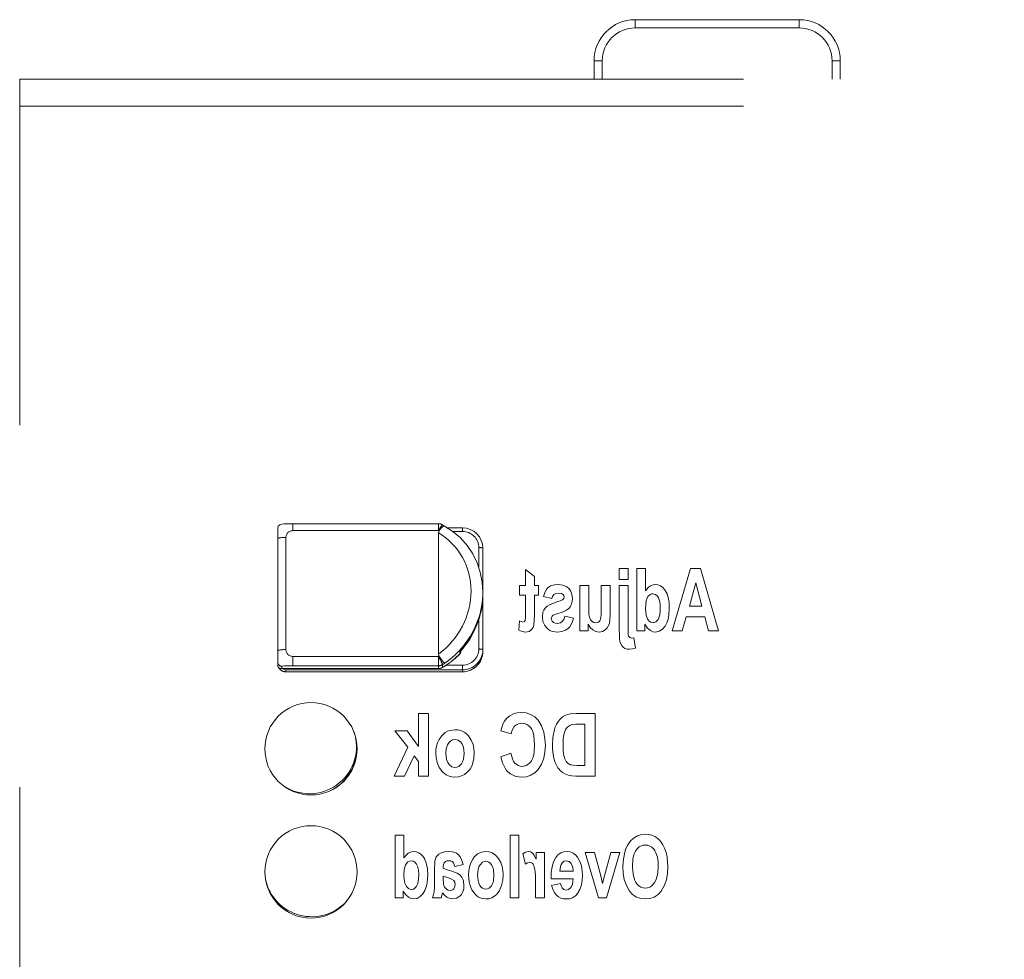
# Model space of a CAD drawing. Extents: x 0 to 4084, y 0 to 2754.
# Tile 28 of 34: x 2048 to 2091, y 2297 to 2338. Entities that reach past the tile are written whole.
import ezdxf

# ---------------------------------------------------------------- set-up
doc = ezdxf.new("R2010")
doc.units = 0
doc.header["$LTSCALE"] = 5
doc.header["$MEASUREMENT"] = 0
doc.linetypes.add('DASHED2', pattern=[9.525, 6.35, -3.175])
doc.layers.add('Sichtbar (ISO)', color=7, linetype='CONTINUOUS', lineweight=50)
doc.layers.add('Sichtbar schmal (ISO)', color=7, linetype='CONTINUOUS', lineweight=35)

msp = doc.modelspace()

# ---------------------------------------------------------------- linework, layer by layer
at = {"layer": 'Sichtbar (ISO)', "linetype": 'DASHED2', "lineweight": 18}
for p, q in [((2081.767, 2338.067), (2074.567, 2338.067)), ((2072.767, 2336.267), (2072.767, 2335.457)), ((2083.567, 2335.457), (2083.567, 2336.267)), ((2047.567, 2335.457), (2160.067, 2335.457)), ((2047.567, 2334.279), (2047.567, 2335.457)), ((2047.567, 2225.035), (2047.567, 2334.279)), ((2059.548, 2315.961), (2065.935, 2315.961)), ((2066.116, 2315.912), (2066.204, 2315.859)), ((2066.988, 2315.777), (2066.343, 2315.777)), ((2058.888, 2315.304), (2058.888, 2315.757)), ((2065.962, 2315.64), (2065.939, 2315.556)), ((2065.939, 2310.242), (2065.939, 2315.556)), ((2058.888, 2310.384), (2058.888, 2315.304)), ((2067.888, 2314.885), (2067.888, 2312.955)), ((2069.757, 2313.245), (2069.757, 2313.947)), ((2069.757, 2313.947), (2070.146, 2313.641)), ((2070.146, 2313.641), (2070.146, 2313.245)), ((2074.261, 2314.002), (2073.871, 2314.002)), ((2073.871, 2313.515), (2073.871, 2314.002)), ((2074.261, 2314.002), (2074.261, 2313.515)), ((2075.026, 2314.002), (2074.637, 2314.002)), ((2074.637, 2311.257), (2074.637, 2314.002)), ((2075.026, 2314.002), (2075.026, 2313.016)), ((2076.195, 2311.257), (2077.003, 2314.002)), ((2077.438, 2314.002), (2077.003, 2314.002)), ((2077.438, 2314.002), (2078.225, 2311.257)), ((2069.492, 2312.826), (2069.492, 2313.245)), ((2069.757, 2313.245), (2069.492, 2313.245)), ((2070.324, 2313.245), (2070.146, 2313.245)), ((2070.324, 2313.245), (2070.324, 2312.826)), ((2072.14, 2311.257), (2072.14, 2313.245)), ((2072.53, 2313.245), (2072.14, 2313.245)), ((2072.53, 2313.245), (2072.53, 2312.406)), ((2073.473, 2313.245), (2073.084, 2313.245)), ((2073.084, 2312.331), (2073.084, 2313.245)), ((2073.473, 2313.245), (2073.473, 2311.987)), ((2073.871, 2313.515), (2074.261, 2313.515)), ((2073.871, 2311.322), (2073.871, 2313.245)), ((2074.261, 2313.245), (2073.871, 2313.245)), ((2074.261, 2313.245), (2074.261, 2311.349)), ((2077.224, 2313.363), (2076.946, 2312.344)), ((2077.498, 2312.344), (2077.224, 2313.363)), ((2067.888, 2312.879), (2067.888, 2312.955)), ((2067.888, 2312.879), (2067.888, 2310.439)), ((2069.492, 2312.826), (2069.757, 2312.826)), ((2069.757, 2312.023), (2069.757, 2312.826)), ((2070.146, 2312.826), (2070.324, 2312.826)), ((2070.146, 2312.826), (2070.146, 2311.957)), ((2070.914, 2312.674), (2070.548, 2312.766)), ((2077.498, 2312.344), (2076.946, 2312.344)), ((2070.891, 2311.807), (2070.921, 2311.91)), ((2071.481, 2311.903), (2071.871, 2311.822)), ((2069.459, 2311.289), (2069.494, 2311.698)), ((2069.648, 2311.647), (2069.494, 2311.698)), ((2072.502, 2311.555), (2072.502, 2311.257)), ((2074.997, 2311.55), (2074.997, 2311.257)), ((2076.813, 2311.88), (2076.638, 2311.257)), ((2076.813, 2311.88), (2077.624, 2311.88)), ((2077.791, 2311.257), (2077.624, 2311.88)), ((2072.14, 2311.257), (2072.502, 2311.257)), ((2074.637, 2311.257), (2074.997, 2311.257)), ((2076.195, 2311.257), (2076.638, 2311.257)), ((2077.791, 2311.257), (2078.225, 2311.257)), ((2074.517, 2310.958), (2074.421, 2310.941)), ((2074.517, 2310.958), (2074.584, 2310.509)), ((2058.888, 2309.887), (2058.888, 2310.384)), ((2065.939, 2310.242), (2065.962, 2310.159)), ((2066.87, 2310.329), (2066.883, 2310.342)), ((2066.921, 2310.384), (2066.921, 2310.365)), ((2067.888, 2310.439), (2067.888, 2310.356)), ((2058.888, 2309.757), (2058.888, 2309.887)), ((2059.04, 2309.605), (2065.935, 2309.605)), ((2059.248, 2309.465), (2066.988, 2309.465)), ((2065.5, 2307.637), (2065.068, 2307.637)), ((2065.068, 2306.185), (2065.068, 2307.637)), ((2065.5, 2307.637), (2065.5, 2304.892)), ((2072.821, 2307.637), (2071.993, 2307.637)), ((2072.821, 2307.637), (2072.821, 2304.892)), ((2072.162, 2307.173), (2072.368, 2307.173)), ((2072.368, 2305.357), (2072.368, 2307.173)), ((2064.563, 2306.88), (2064.03, 2306.88)), ((2064.591, 2306.153), (2064.03, 2306.88)), ((2064.563, 2306.88), (2065.068, 2306.185)), ((2069.122, 2306.752), (2068.673, 2306.882)), ((2062.342, 2306.085), (2062.342, 2306.173)), ((2063.992, 2304.892), (2064.591, 2306.153)), ((2068.669, 2305.729), (2069.109, 2305.9)), ((2064.871, 2305.787), (2064.456, 2304.892)), ((2065.068, 2305.53), (2064.871, 2305.787)), ((2065.068, 2304.892), (2065.068, 2305.53)), ((2072.368, 2305.357), (2072.028, 2305.357)), ((2063.992, 2304.892), (2064.456, 2304.892)), ((2065.068, 2304.892), (2065.5, 2304.892)), ((2071.968, 2304.892), (2072.821, 2304.892)), ((2064.038, 2299.549), (2064.038, 2302.294)), ((2064.427, 2302.294), (2064.038, 2302.294)), ((2064.427, 2302.294), (2064.427, 2301.308)), ((2069.47, 2302.294), (2069.081, 2302.294)), ((2069.081, 2299.549), (2069.081, 2302.294)), ((2069.47, 2302.294), (2069.47, 2299.549)), ((2070.587, 2301.536), (2070.228, 2301.536)), ((2070.228, 2301.254), (2070.228, 2301.536)), ((2070.587, 2301.536), (2070.587, 2299.549)), ((2072.778, 2301.536), (2072.38, 2301.536)), ((2072.962, 2299.549), (2072.38, 2301.536)), ((2072.778, 2301.536), (2073.056, 2300.522)), ((2073.221, 2300.522), (2073.497, 2301.536)), ((2073.903, 2301.536), (2073.309, 2299.549)), ((2073.903, 2301.536), (2073.497, 2301.536)), ((2069.759, 2301.025), (2069.637, 2301.485)), ((2065.769, 2300.204), (2065.765, 2300.818)), ((2067.016, 2301.019), (2066.663, 2300.933)), ((2071.849, 2300.715), (2071.267, 2300.715)), ((2066.145, 2300.505), (2066.145, 2300.4)), ((2066.145, 2300.505), (2066.377, 2300.426)), ((2070.885, 2300.392), (2070.882, 2300.452)), ((2070.885, 2300.392), (2071.856, 2300.392)), ((2073.056, 2300.522), (2073.14, 2300.184)), ((2073.14, 2300.184), (2073.221, 2300.522)), ((2064.398, 2299.842), (2064.398, 2299.549)), ((2070.198, 2299.549), (2070.198, 2300.163)), ((2070.904, 2300.092), (2071.289, 2300.18)), ((2064.038, 2299.549), (2064.398, 2299.549)), ((2065.681, 2299.549), (2066.064, 2299.549)), ((2066.116, 2299.767), (2066.064, 2299.549)), ((2069.081, 2299.549), (2069.47, 2299.549)), ((2070.198, 2299.549), (2070.587, 2299.549)), ((2072.962, 2299.549), (2073.309, 2299.549))]:
    msp.add_line(p, q, dxfattribs=at)
at = {"layer": 'Sichtbar (ISO)', "linetype": 'DASHED2', "lineweight": 18, "flags": 128}
for points in [[(2059.548, 2315.961), (2059.348, 2315.96), (2059.155, 2315.953), (2059.067, 2315.945), (2058.979, 2315.917), (2058.911, 2315.848), (2058.888, 2315.757)], [(2065.962, 2315.64), (2066.033, 2315.74), (2066.103, 2315.815), (2066.162, 2315.856), (2066.203, 2315.859)], [(2066.203, 2315.859), (2066.572, 2315.621), (2066.904, 2315.336), (2067.195, 2315.009), (2067.44, 2314.646), (2067.634, 2314.252), (2067.774, 2313.834), (2067.859, 2313.4), (2067.888, 2312.955)], [(2067.888, 2314.885), (2067.87, 2315.06), (2067.819, 2315.227), (2067.735, 2315.382), (2067.623, 2315.517), (2067.487, 2315.627), (2067.331, 2315.709), (2067.163, 2315.76), (2066.988, 2315.777)], [(2071.199, 2313.292), (2071.023, 2313.279), (2070.859, 2313.23), (2070.754, 2313.163), (2070.691, 2313.098), (2070.601, 2312.941), (2070.548, 2312.766)], [(2071.817, 2312.68), (2071.797, 2312.866), (2071.73, 2313.033), (2071.65, 2313.135), (2071.575, 2313.196), (2071.395, 2313.271), (2071.199, 2313.292)], [(2075.452, 2313.292), (2075.36, 2313.282), (2075.269, 2313.25), (2075.212, 2313.216), (2075.145, 2313.161), (2075.026, 2313.016)], [(2076.068, 2312.263), (2076.055, 2312.524), (2076.006, 2312.777), (2075.97, 2312.88), (2075.932, 2312.963), (2075.857, 2313.077), (2075.776, 2313.164), (2075.68, 2313.234), (2075.57, 2313.278), (2075.452, 2313.292)], [(2066.883, 2310.342), (2067.109, 2310.614), (2067.31, 2310.904), (2067.483, 2311.21), (2067.626, 2311.53), (2067.74, 2311.859), (2067.822, 2312.196), (2067.871, 2312.537), (2067.888, 2312.879)], [(2070.914, 2312.674), (2070.946, 2312.77), (2071.005, 2312.85), (2071.092, 2312.899), (2071.192, 2312.913)], [(2071.192, 2312.913), (2071.335, 2312.897), (2071.384, 2312.876), (2071.411, 2312.856), (2071.446, 2312.807), (2071.458, 2312.749)], [(2071.458, 2312.749), (2071.444, 2312.688), (2071.402, 2312.639)], [(2075.024, 2312.244), (2075.055, 2312.575), (2075.093, 2312.694), (2075.132, 2312.763), (2075.224, 2312.855), (2075.283, 2312.881), (2075.347, 2312.89)], [(2075.347, 2312.89), (2075.457, 2312.861), (2075.544, 2312.787), (2075.596, 2312.707), (2075.628, 2312.629), (2075.662, 2312.464), (2075.67, 2312.295)], [(2071.056, 2312.505), (2070.816, 2312.41), (2070.707, 2312.344), (2070.615, 2312.259)], [(2071.402, 2312.639), (2071.348, 2312.608), (2071.272, 2312.576), (2071.173, 2312.542), (2071.056, 2312.505)], [(2071.655, 2312.244), (2071.729, 2312.336), (2071.781, 2312.444), (2071.809, 2312.56), (2071.817, 2312.68)], [(2072.842, 2311.613), (2072.756, 2311.629), (2072.681, 2311.674), (2072.612, 2311.749), (2072.559, 2311.869), (2072.542, 2311.983), (2072.534, 2312.116), (2072.53, 2312.406)], [(2073.084, 2312.331), (2073.081, 2312.073), (2073.077, 2311.954), (2073.07, 2311.858), (2073.053, 2311.777), (2073.019, 2311.706), (2072.958, 2311.646), (2072.904, 2311.621), (2072.842, 2311.613)], [(2069.757, 2312.023), (2069.754, 2311.834), (2069.75, 2311.762), (2069.744, 2311.722)], [(2070.123, 2311.516), (2070.143, 2311.729), (2070.146, 2311.957)], [(2070.615, 2312.259), (2070.561, 2312.173), (2070.525, 2312.077), (2070.499, 2311.874)], [(2070.921, 2311.91), (2070.977, 2311.948), (2071.049, 2311.974)], [(2071.049, 2311.974), (2071.406, 2312.098), (2071.553, 2312.17), (2071.655, 2312.244)], [(2071.481, 2311.903), (2071.45, 2311.784), (2071.388, 2311.68), (2071.289, 2311.612), (2071.169, 2311.591)], [(2072.988, 2311.21), (2073.131, 2311.234), (2073.254, 2311.301), (2073.339, 2311.388), (2073.399, 2311.492), (2073.437, 2311.605), (2073.459, 2311.727), (2073.473, 2311.987)], [(2075.341, 2311.625), (2075.26, 2311.642), (2075.19, 2311.689), (2075.139, 2311.748), (2075.111, 2311.792), (2075.056, 2311.935), (2075.031, 2312.088), (2075.024, 2312.244)], [(2075.67, 2312.295), (2075.665, 2312.12), (2075.646, 2311.958), (2075.611, 2311.836), (2075.571, 2311.759), (2075.471, 2311.662), (2075.409, 2311.635), (2075.341, 2311.625)], [(2075.457, 2311.21), (2075.623, 2311.245), (2075.766, 2311.34), (2075.879, 2311.474), (2075.959, 2311.619), (2076.012, 2311.774), (2076.046, 2311.934), (2076.068, 2312.263)], [(2069.744, 2311.722), (2069.71, 2311.667), (2069.648, 2311.647)], [(2069.765, 2311.21), (2069.922, 2311.239), (2069.984, 2311.274), (2070.028, 2311.314), (2070.089, 2311.408), (2070.123, 2311.516)], [(2070.499, 2311.874), (2070.523, 2311.674), (2070.599, 2311.497), (2070.688, 2311.387), (2070.768, 2311.32), (2070.859, 2311.269), (2070.959, 2311.235), (2071.169, 2311.21)], [(2071.169, 2311.591), (2071.075, 2311.599), (2070.993, 2311.627), (2070.954, 2311.656), (2070.931, 2311.681), (2070.9, 2311.74), (2070.891, 2311.807)], [(2071.169, 2311.21), (2071.347, 2311.228), (2071.513, 2311.285), (2071.631, 2311.365), (2071.706, 2311.441), (2071.811, 2311.621), (2071.871, 2311.822)], [(2072.502, 2311.555), (2072.59, 2311.416), (2072.71, 2311.304), (2072.845, 2311.234), (2072.988, 2311.21)], [(2074.997, 2311.55), (2075.109, 2311.385), (2075.178, 2311.318), (2075.244, 2311.272), (2075.35, 2311.225), (2075.457, 2311.21)], [(2069.459, 2311.289), (2069.607, 2311.229), (2069.765, 2311.21)], [(2073.871, 2311.322), (2073.877, 2311.044), (2073.887, 2310.914), (2073.903, 2310.801), (2073.937, 2310.692), (2073.999, 2310.59), (2074.046, 2310.543), (2074.12, 2310.494), (2074.214, 2310.462), (2074.314, 2310.453)], [(2074.28, 2311.031), (2074.269, 2311.088), (2074.264, 2311.167), (2074.261, 2311.349)], [(2074.421, 2310.941), (2074.336, 2310.963), (2074.28, 2311.031)], [(2066.214, 2309.839), (2066.177, 2309.869), (2066.116, 2309.939), (2066.041, 2310.041), (2065.962, 2310.159)], [(2066.117, 2309.654), (2066.513, 2309.921), (2066.869, 2310.239)], [(2067.888, 2310.356), (2067.87, 2310.182), (2067.819, 2310.014), (2067.735, 2309.86), (2067.623, 2309.725), (2067.487, 2309.614), (2067.331, 2309.532), (2067.163, 2309.482), (2066.988, 2309.465)], [(2074.314, 2310.453), (2074.451, 2310.469), (2074.584, 2310.509)], [(2058.936, 2309.643), (2058.994, 2309.569), (2059.068, 2309.512), (2059.155, 2309.477), (2059.248, 2309.465)], [(2059.086, 2309.605), (2059.166, 2309.568), (2059.248, 2309.55)], [(2065.935, 2309.605), (2066.029, 2309.617), (2066.117, 2309.654)], [(2060.347, 2308.115), (2060.153, 2308.105), (2059.957, 2308.076), (2059.761, 2308.028), (2059.57, 2307.96), (2059.387, 2307.873), (2059.215, 2307.768), (2059.056, 2307.65), (2058.913, 2307.52), (2058.784, 2307.376), (2058.666, 2307.217), (2058.562, 2307.045), (2058.476, 2306.863), (2058.408, 2306.673), (2058.361, 2306.479), (2058.332, 2306.283), (2058.322, 2306.091), (2058.332, 2305.898), (2058.36, 2305.703), (2058.408, 2305.508), (2058.475, 2305.318), (2058.562, 2305.136), (2058.665, 2304.964), (2058.783, 2304.805), (2058.913, 2304.661), (2059.056, 2304.531), (2059.215, 2304.412), (2059.387, 2304.308), (2059.57, 2304.22), (2059.761, 2304.152), (2059.957, 2304.104), (2060.153, 2304.075), (2060.347, 2304.065), (2060.541, 2304.075), (2060.738, 2304.104), (2060.934, 2304.152), (2061.125, 2304.22), (2061.308, 2304.308), (2061.48, 2304.412), (2061.639, 2304.531), (2061.782, 2304.661), (2061.912, 2304.805), (2062.029, 2304.964), (2062.133, 2305.136), (2062.219, 2305.318), (2062.287, 2305.508), (2062.334, 2305.703), (2062.363, 2305.898), (2062.372, 2306.091), (2062.363, 2306.283), (2062.334, 2306.479), (2062.286, 2306.673), (2062.219, 2306.863), (2062.132, 2307.045), (2062.029, 2307.217), (2061.911, 2307.376), (2061.781, 2307.52), (2061.638, 2307.65), (2061.479, 2307.768), (2061.307, 2307.873), (2061.125, 2307.96), (2060.934, 2308.028), (2060.738, 2308.076), (2060.541, 2308.105), (2060.347, 2308.115)], [(2069.571, 2307.685), (2069.397, 2307.67), (2069.228, 2307.622), (2069.073, 2307.539), (2068.938, 2307.426)], [(2070.312, 2307.34), (2070.164, 2307.489), (2069.984, 2307.6), (2069.783, 2307.665), (2069.571, 2307.685)], [(2071.993, 2307.637), (2071.728, 2307.621), (2071.617, 2307.6), (2071.567, 2307.585), (2071.507, 2307.561), (2071.411, 2307.506), (2071.353, 2307.462), (2071.281, 2307.395), (2071.2, 2307.298), (2071.122, 2307.173), (2071.063, 2307.045), (2071.023, 2306.931), (2070.954, 2306.584), (2070.936, 2306.236)], [(2068.938, 2307.426), (2068.842, 2307.307), (2068.769, 2307.174), (2068.673, 2306.882)], [(2069.122, 2306.752), (2069.151, 2306.864), (2069.198, 2306.97), (2069.261, 2307.061), (2069.327, 2307.122), (2069.454, 2307.19), (2069.595, 2307.212)], [(2069.595, 2307.212), (2069.708, 2307.2), (2069.815, 2307.161), (2069.909, 2307.098), (2069.996, 2307.004), (2070.04, 2306.935), (2070.079, 2306.849), (2070.129, 2306.661), (2070.16, 2306.277)], [(2070.628, 2306.24), (2070.613, 2306.532), (2070.562, 2306.82), (2070.464, 2307.094), (2070.312, 2307.34)], [(2071.405, 2306.258), (2071.413, 2306.507), (2071.427, 2306.632), (2071.453, 2306.764), (2071.518, 2306.931), (2071.567, 2307.004), (2071.614, 2307.054), (2071.699, 2307.114), (2071.794, 2307.15)], [(2071.794, 2307.15), (2071.972, 2307.169), (2072.162, 2307.173)], [(2066.666, 2306.927), (2066.439, 2306.898), (2066.332, 2306.858), (2066.233, 2306.802), (2066.07, 2306.648), (2065.968, 2306.493), (2065.903, 2306.353), (2065.857, 2306.205), (2065.831, 2306.053), (2065.823, 2305.898)], [(2067.507, 2305.915), (2067.494, 2306.1), (2067.455, 2306.281), (2067.381, 2306.465), (2067.253, 2306.66), (2067.171, 2306.744), (2067.092, 2306.804), (2066.952, 2306.876), (2066.811, 2306.915), (2066.666, 2306.927)], [(2066.264, 2305.89), (2066.279, 2306.084), (2066.337, 2306.269), (2066.391, 2306.354), (2066.466, 2306.429), (2066.56, 2306.481), (2066.666, 2306.499)], [(2066.666, 2306.499), (2066.802, 2306.469), (2066.917, 2306.381), (2066.982, 2306.292), (2067.033, 2306.163), (2067.059, 2306.027), (2067.066, 2305.887)], [(2070.16, 2306.277), (2070.139, 2305.933), (2070.107, 2305.769), (2070.065, 2305.645), (2070.025, 2305.566), (2069.995, 2305.522), (2069.936, 2305.453), (2069.866, 2305.395), (2069.786, 2305.352), (2069.608, 2305.318)], [(2065.823, 2305.898), (2065.838, 2305.687), (2065.885, 2305.482), (2065.974, 2305.275), (2066.119, 2305.077), (2066.2, 2305.004), (2066.276, 2304.952), (2066.402, 2304.891), (2066.531, 2304.857), (2066.664, 2304.845)], [(2066.662, 2305.273), (2066.525, 2305.304), (2066.41, 2305.393), (2066.346, 2305.484), (2066.295, 2305.613), (2066.264, 2305.89)], [(2067.066, 2305.887), (2067.04, 2305.635), (2067.001, 2305.52), (2066.952, 2305.435), (2066.826, 2305.318), (2066.747, 2305.284), (2066.662, 2305.273)], [(2066.664, 2304.845), (2066.813, 2304.858), (2066.957, 2304.898), (2067.089, 2304.966), (2067.206, 2305.059), (2067.324, 2305.196), (2067.382, 2305.294), (2067.431, 2305.411), (2067.49, 2305.66), (2067.507, 2305.915)], [(2069.608, 2305.318), (2069.521, 2305.327), (2069.438, 2305.354), (2069.297, 2305.458), (2069.236, 2305.538), (2069.181, 2305.648), (2069.109, 2305.9)], [(2070.314, 2305.183), (2070.463, 2305.419), (2070.56, 2305.682), (2070.613, 2305.959), (2070.628, 2306.24)], [(2070.936, 2306.236), (2070.94, 2306.088), (2070.95, 2305.958), (2070.982, 2305.753), (2071.018, 2305.613), (2071.051, 2305.516), (2071.117, 2305.364), (2071.178, 2305.259), (2071.229, 2305.192), (2071.274, 2305.142), (2071.375, 2305.054), (2071.49, 2304.984), (2071.626, 2304.933), (2071.794, 2304.901), (2071.968, 2304.892)], [(2072.028, 2305.357), (2071.863, 2305.364), (2071.737, 2305.388), (2071.712, 2305.397), (2071.675, 2305.414), (2071.615, 2305.454), (2071.545, 2305.528), (2071.483, 2305.652), (2071.444, 2305.79), (2071.429, 2305.876), (2071.416, 2305.98), (2071.408, 2306.106), (2071.405, 2306.258)], [(2068.669, 2305.729), (2068.745, 2305.469), (2068.862, 2305.232), (2068.927, 2305.144), (2068.988, 2305.078), (2069.097, 2304.99), (2069.212, 2304.926), (2069.337, 2304.88), (2069.468, 2304.854), (2069.601, 2304.845)], [(2069.601, 2304.845), (2069.804, 2304.865), (2069.997, 2304.929), (2070.17, 2305.038), (2070.314, 2305.183)], [(2060.347, 2302.715), (2060.154, 2302.705), (2059.957, 2302.677), (2059.762, 2302.628), (2059.571, 2302.56), (2059.388, 2302.473), (2059.216, 2302.369), (2059.057, 2302.251), (2058.914, 2302.121), (2058.784, 2301.977), (2058.666, 2301.818), (2058.563, 2301.646), (2058.476, 2301.464), (2058.409, 2301.274), (2058.361, 2301.079), (2058.332, 2300.884), (2058.322, 2300.691), (2058.332, 2300.498), (2058.36, 2300.302), (2058.408, 2300.107), (2058.476, 2299.917), (2058.562, 2299.735), (2058.666, 2299.563), (2058.784, 2299.404), (2058.914, 2299.26), (2059.057, 2299.13), (2059.216, 2299.011), (2059.388, 2298.907), (2059.571, 2298.82), (2059.762, 2298.752), (2059.957, 2298.704), (2060.154, 2298.675), (2060.347, 2298.665), (2060.541, 2298.675), (2060.737, 2298.704), (2060.933, 2298.752), (2061.124, 2298.82), (2061.307, 2298.907), (2061.479, 2299.011), (2061.638, 2299.13), (2061.781, 2299.26), (2061.911, 2299.404), (2062.029, 2299.563), (2062.132, 2299.735), (2062.219, 2299.917), (2062.286, 2300.107), (2062.334, 2300.302), (2062.363, 2300.498), (2062.372, 2300.691), (2062.363, 2300.884), (2062.334, 2301.079), (2062.286, 2301.274), (2062.219, 2301.464), (2062.132, 2301.646), (2062.028, 2301.818), (2061.91, 2301.977), (2061.781, 2302.121), (2061.637, 2302.251), (2061.478, 2302.369), (2061.306, 2302.473), (2061.124, 2302.56), (2060.933, 2302.628), (2060.737, 2302.677), (2060.541, 2302.705), (2060.347, 2302.715)], [(2075.016, 2302.341), (2074.84, 2302.324), (2074.671, 2302.272), (2074.518, 2302.184), (2074.381, 2302.061), (2074.306, 2301.97), (2074.231, 2301.852), (2074.162, 2301.709), (2074.111, 2301.557), (2074.051, 2301.243), (2074.034, 2300.922)], [(2075.998, 2300.905), (2075.969, 2301.329), (2075.926, 2301.536), (2075.863, 2301.725), (2075.789, 2301.878), (2075.712, 2301.996), (2075.64, 2302.084), (2075.57, 2302.151), (2075.436, 2302.243), (2075.303, 2302.299), (2075.161, 2302.331), (2075.016, 2302.341)], [(2064.853, 2301.584), (2064.762, 2301.574), (2064.672, 2301.542), (2064.615, 2301.509), (2064.548, 2301.454), (2064.427, 2301.308)], [(2065.469, 2300.554), (2065.455, 2300.826), (2065.401, 2301.088), (2065.363, 2301.191), (2065.323, 2301.271), (2065.25, 2301.378), (2065.17, 2301.462), (2065.075, 2301.528), (2064.968, 2301.57), (2064.853, 2301.584)], [(2066.381, 2301.584), (2066.21, 2301.572), (2066.057, 2301.532), (2065.956, 2301.473), (2065.892, 2301.413), (2065.843, 2301.344), (2065.804, 2301.252), (2065.786, 2301.169), (2065.773, 2301.056), (2065.765, 2300.818)], [(2067.016, 2301.019), (2066.97, 2301.186), (2066.895, 2301.343), (2066.808, 2301.449), (2066.731, 2301.505), (2066.562, 2301.567), (2066.381, 2301.584)], [(2068.015, 2301.584), (2067.824, 2301.558), (2067.65, 2301.475), (2067.575, 2301.414), (2067.522, 2301.358), (2067.442, 2301.247), (2067.36, 2301.088), (2067.302, 2300.916), (2067.268, 2300.737), (2067.258, 2300.554)], [(2068.773, 2300.572), (2068.762, 2300.751), (2068.729, 2300.927), (2068.67, 2301.099), (2068.575, 2301.275), (2068.441, 2301.428), (2068.302, 2301.519), (2068.163, 2301.568), (2068.015, 2301.584)], [(2069.892, 2301.584), (2069.757, 2301.557), (2069.637, 2301.485)], [(2070.228, 2301.254), (2070.123, 2301.445), (2070.095, 2301.484), (2070.049, 2301.529), (2069.976, 2301.569), (2069.892, 2301.584)], [(2071.582, 2301.584), (2071.438, 2301.568), (2071.301, 2301.519), (2071.183, 2301.435), (2071.088, 2301.325)], [(2072.044, 2301.331), (2071.955, 2301.435), (2071.845, 2301.517), (2071.718, 2301.567), (2071.582, 2301.584)], [(2074.453, 2300.933), (2074.473, 2301.243), (2074.503, 2301.394), (2074.542, 2301.514), (2074.582, 2301.596), (2074.614, 2301.647), (2074.674, 2301.721), (2074.745, 2301.784), (2074.828, 2301.831), (2074.919, 2301.859), (2075.014, 2301.868)], [(2075.014, 2301.868), (2075.118, 2301.857), (2075.217, 2301.823), (2075.305, 2301.767), (2075.388, 2301.682), (2075.436, 2301.615), (2075.481, 2301.527), (2075.542, 2301.331), (2075.571, 2301.128), (2075.579, 2300.922)], [(2064.425, 2300.535), (2064.441, 2300.788), (2064.465, 2300.902), (2064.498, 2300.995), (2064.598, 2301.127), (2064.668, 2301.167), (2064.748, 2301.181)], [(2064.748, 2301.181), (2064.843, 2301.161), (2064.922, 2301.103), (2064.982, 2301.025), (2065.02, 2300.944), (2065.061, 2300.768), (2065.071, 2300.587)], [(2066.145, 2300.848), (2066.147, 2300.936), (2066.154, 2301.007), (2066.183, 2301.093), (2066.244, 2301.148), (2066.308, 2301.172), (2066.402, 2301.181)], [(2066.402, 2301.181), (2066.475, 2301.174), (2066.54, 2301.149), (2066.603, 2301.087), (2066.663, 2300.933)], [(2067.656, 2300.546), (2067.68, 2300.796), (2067.716, 2300.912), (2067.763, 2301.001), (2067.872, 2301.113), (2067.942, 2301.145), (2068.018, 2301.156)], [(2068.018, 2301.156), (2068.088, 2301.146), (2068.153, 2301.116), (2068.21, 2301.071), (2068.27, 2300.998), (2068.322, 2300.895), (2068.354, 2300.781), (2068.375, 2300.544)], [(2069.759, 2301.025), (2069.843, 2301.085), (2069.941, 2301.111)], [(2069.941, 2301.111), (2069.999, 2301.101), (2070.051, 2301.072), (2070.094, 2301.03), (2070.129, 2300.966), (2070.173, 2300.787), (2070.183, 2300.693), (2070.192, 2300.534), (2070.198, 2300.163)], [(2071.088, 2301.325), (2070.984, 2301.126), (2070.923, 2300.908), (2070.891, 2300.68), (2070.882, 2300.452)], [(2071.267, 2300.715), (2071.294, 2300.929), (2071.329, 2301.021), (2071.371, 2301.084), (2071.455, 2301.156), (2071.558, 2301.181)], [(2071.558, 2301.181), (2071.676, 2301.148), (2071.764, 2301.059)], [(2072.254, 2300.531), (2072.244, 2300.741), (2072.209, 2300.949), (2072.145, 2301.148), (2072.044, 2301.331)], [(2066.522, 2300.717), (2066.324, 2300.774), (2066.145, 2300.848)], [(2067.057, 2300.09), (2067.037, 2300.276), (2067.009, 2300.365), (2066.959, 2300.463), (2066.87, 2300.564), (2066.764, 2300.633), (2066.522, 2300.717)], [(2071.764, 2301.059), (2071.833, 2300.895), (2071.849, 2300.715)], [(2074.034, 2300.922), (2074.047, 2300.638), (2074.093, 2300.358), (2074.182, 2300.089), (2074.323, 2299.844)], [(2075.014, 2299.975), (2074.913, 2299.986), (2074.818, 2300.02), (2074.734, 2300.075), (2074.65, 2300.158), (2074.601, 2300.227), (2074.554, 2300.316), (2074.491, 2300.516), (2074.462, 2300.723), (2074.453, 2300.933)], [(2075.579, 2300.922), (2075.563, 2300.649), (2075.505, 2300.393), (2075.467, 2300.3), (2075.43, 2300.233), (2075.366, 2300.147), (2075.294, 2300.076), (2075.209, 2300.02), (2075.114, 2299.986), (2075.014, 2299.975)], [(2075.709, 2299.84), (2075.848, 2300.08), (2075.937, 2300.345), (2075.984, 2300.624), (2075.998, 2300.905)], [(2064.742, 2299.917), (2064.68, 2299.927), (2064.623, 2299.955), (2064.537, 2300.043), (2064.464, 2300.201), (2064.433, 2300.366), (2064.425, 2300.535)], [(2065.071, 2300.587), (2065.063, 2300.37), (2065.031, 2300.183), (2064.981, 2300.066), (2064.932, 2300.001), (2064.841, 2299.937), (2064.742, 2299.917)], [(2064.857, 2299.502), (2065.007, 2299.529), (2065.139, 2299.607), (2065.251, 2299.724), (2065.342, 2299.871), (2065.405, 2300.034), (2065.443, 2300.204), (2065.469, 2300.554)], [(2066.451, 2299.872), (2066.364, 2299.89), (2066.293, 2299.932), (2066.206, 2300.025), (2066.177, 2300.083), (2066.158, 2300.164), (2066.145, 2300.4)], [(2066.377, 2300.426), (2066.51, 2300.377), (2066.612, 2300.308)], [(2066.612, 2300.308), (2066.655, 2300.232), (2066.668, 2300.144)], [(2067.258, 2300.554), (2067.288, 2300.241), (2067.329, 2300.088), (2067.36, 2300.005), (2067.405, 2299.909), (2067.543, 2299.712), (2067.624, 2299.638), (2067.702, 2299.586), (2067.854, 2299.523), (2068.015, 2299.502)], [(2068.011, 2299.93), (2067.939, 2299.94), (2067.872, 2299.971), (2067.814, 2300.019), (2067.754, 2300.095), (2067.705, 2300.2), (2067.675, 2300.313), (2067.656, 2300.546)], [(2068.375, 2300.544), (2068.351, 2300.289), (2068.315, 2300.171), (2068.268, 2300.084), (2068.158, 2299.972), (2068.088, 2299.94), (2068.011, 2299.93)], [(2068.015, 2299.502), (2068.152, 2299.515), (2068.283, 2299.556), (2068.401, 2299.625), (2068.507, 2299.72), (2068.563, 2299.787), (2068.62, 2299.873), (2068.712, 2300.093), (2068.759, 2300.33), (2068.773, 2300.572)], [(2071.856, 2300.392), (2071.822, 2300.155), (2071.779, 2300.056), (2071.732, 2299.99), (2071.645, 2299.92), (2071.539, 2299.895)], [(2072.044, 2299.744), (2072.146, 2299.921), (2072.21, 2300.117), (2072.244, 2300.323), (2072.254, 2300.531)], [(2064.398, 2299.842), (2064.495, 2299.694), (2064.623, 2299.577), (2064.741, 2299.52), (2064.857, 2299.502)], [(2065.769, 2300.204), (2065.762, 2299.948), (2065.758, 2299.887), (2065.748, 2299.809), (2065.725, 2299.696), (2065.681, 2299.549)], [(2066.668, 2300.144), (2066.64, 2300.004), (2066.609, 2299.953), (2066.581, 2299.922), (2066.521, 2299.884), (2066.451, 2299.872)], [(2066.569, 2299.502), (2066.738, 2299.531), (2066.882, 2299.622), (2066.949, 2299.699), (2067.01, 2299.815), (2067.046, 2299.95), (2067.057, 2300.09)], [(2070.904, 2300.092), (2070.986, 2299.863), (2071.047, 2299.758), (2071.122, 2299.668), (2071.212, 2299.596), (2071.315, 2299.542), (2071.427, 2299.511), (2071.543, 2299.502)], [(2071.539, 2299.895), (2071.441, 2299.919), (2071.366, 2299.988), (2071.318, 2300.079), (2071.289, 2300.18)], [(2074.323, 2299.844), (2074.458, 2299.697), (2074.624, 2299.587), (2074.814, 2299.522), (2075.014, 2299.502)], [(2075.014, 2299.502), (2075.213, 2299.521), (2075.404, 2299.584), (2075.572, 2299.693), (2075.709, 2299.84)], [(2066.116, 2299.767), (2066.205, 2299.663), (2066.312, 2299.578), (2066.435, 2299.521), (2066.569, 2299.502)], [(2071.543, 2299.502), (2071.688, 2299.515), (2071.825, 2299.559), (2071.946, 2299.637), (2072.044, 2299.744)]]:
    msp.add_lwpolyline(points, dxfattribs=at)
at = {"layer": 'Sichtbar (ISO)', "linetype": 'DASHED2', "lineweight": 18}
for centre, radius, start, end in [((2074.567, 2336.267), 1.8, 90, 180), ((2081.767, 2336.267), 1.8, 0, 90), ((2065.935, 2315.601), 0.36, 59.7417, 90), ((2066.741, 2310.365), 0.18, 315.494, 0)]:
    msp.add_arc(centre, radius, start, end, dxfattribs=at)
at = {"layer": 'Sichtbar (ISO)', "linetype": 'DASHED2', "lineweight": 18, "extrusion": (0, 0, -1)}
for centre, major_axis, ratio, start_param, end_param in [((2059.068, 2309.785), (-0.137, -0.137), 0.856223, 5.420485, 6.991281), ((2060.272, 2306.173), (2.07, 0), 0.991572, 5.962051, 8.36673), ((2060.272, 2306.085), (2.07, 0), 0.991572, 0, 1.061602), ((2060.375, 2300.783), (-2.07, 0), 0.994022, 3.873184, 6.068737)]:
    msp.add_ellipse(centre, major_axis=major_axis, ratio=ratio, start_param=start_param, end_param=end_param, dxfattribs=at)
at = {"layer": 'Sichtbar schmal (ISO)', "linetype": 'DASHED2', "lineweight": 18}
for p, q in [((2074.567, 2338.067), (2074.567, 2337.707)), ((2081.767, 2338.067), (2081.767, 2337.707)), ((2081.767, 2337.707), (2074.567, 2337.707)), ((2073.127, 2336.267), (2072.767, 2336.267)), ((2073.127, 2336.267), (2073.127, 2335.457)), ((2083.207, 2335.457), (2083.207, 2336.267)), ((2083.567, 2336.267), (2083.207, 2336.267)), ((2047.567, 2334.279), (2160.067, 2334.279)), ((2059.548, 2315.656), (2059.548, 2315.961)), ((2065.935, 2315.961), (2065.935, 2315.656)), ((2066.988, 2315.777), (2066.988, 2315.625)), ((2059.248, 2315.36), (2059.248, 2310.439)), ((2065.935, 2315.656), (2059.548, 2315.656)), ((2066.988, 2315.625), (2066.567, 2315.625)), ((2067.708, 2314.055), (2067.708, 2314.913)), ((2067.708, 2310.467), (2067.708, 2311.755)), ((2066.87, 2310.241), (2066.87, 2310.329)), ((2059.548, 2310.143), (2059.548, 2309.731)), ((2059.548, 2310.143), (2065.935, 2310.143)), ((2065.935, 2309.731), (2059.548, 2309.731)), ((2065.935, 2310.143), (2065.935, 2309.731)), ((2065.935, 2309.607), (2065.935, 2309.731)), ((2066.118, 2309.781), (2066.118, 2309.656)), ((2066.281, 2309.755), (2066.988, 2309.755)), ((2066.988, 2309.755), (2066.988, 2309.55)), ((2059.068, 2309.709), (2059.068, 2309.607)), ((2059.068, 2309.607), (2065.935, 2309.607)), ((2059.248, 2309.55), (2059.248, 2309.467)), ((2066.988, 2309.55), (2059.248, 2309.55)), ((2059.248, 2309.467), (2059.248, 2309.465)), ((2059.248, 2309.467), (2066.988, 2309.467)), ((2065.935, 2309.605), (2065.935, 2309.607)), ((2066.988, 2309.467), (2066.988, 2309.55)), ((2066.988, 2309.465), (2066.988, 2309.467))]:
    msp.add_line(p, q, dxfattribs=at)
at = {"layer": 'Sichtbar schmal (ISO)', "linetype": 'DASHED2', "lineweight": 18, "flags": 128}
for points in [[(2067.048, 2310.616), (2066.861, 2310.4), (2066.659, 2310.197), (2066.443, 2310.01), (2066.214, 2309.839)], [(2059.548, 2309.731), (2059.338, 2309.73), (2059.188, 2309.726), (2059.098, 2309.719), (2059.068, 2309.709)]]:
    msp.add_lwpolyline(points, dxfattribs=at)
at = {"layer": 'Sichtbar schmal (ISO)', "linetype": 'DASHED2', "lineweight": 18}
for centre, start, end in [((2074.567, 2336.267), 90, 180), ((2081.767, 2336.267), 0, 90)]:
    msp.add_arc(centre, 1.44, start, end, dxfattribs=at)
at = {"layer": 'Sichtbar schmal (ISO)', "linetype": 'DASHED2', "lineweight": 18, "extrusion": (0, 0, -1)}
for centre, major_axis, ratio, start_param, end_param in [((2065.935, 2315.601), (0.181, 0.311), 0.078291, 4.845795, 6.283185), ((2059.248, 2315.304), (-0.36, 0), 0.15399, 0, 1.570796), ((2059.548, 2315.36), (-0.3, 0), 0.988072, 0, 1.570796), ((2064.288, 2312.899), (-3.24, 0), 0.988072, 2.104142, 2.113908), ((2064.132, 2312.766), (2.505, 2.215), 0.927495, 5.991042, 7.948914), ((2066.988, 2314.913), (0.72, 0), 0.988072, 4.712389, 6.283185), ((2067.708, 2314.885), (0.18, 0), 0.15399, 4.712389, 6.283185), ((2064.288, 2312.626), (2.791, 2.442), 0.930899, 0.683585, 1.454364), ((2064.288, 2312.716), (-2.799, -2.423), 0.934311, 3.821525, 4.518615), ((2059.248, 2310.384), (-0.36, 0), 0.15399, 0, 1.570796), ((2059.548, 2310.439), (-0.3, 0), 0.988072, 4.712389, 6.283185), ((2064.288, 2312.899), (3.24, 0), 0.988072, 1.027684, 1.037451), ((2064.288, 2312.719), (3.6, 0), 0.988072, 0.770779, 1.037451), ((2066.741, 2310.365), (0.128, -0.126), 0.110468, 6.17503, 6.283185), ((2066.741, 2310.365), (0.18, 0), 0.988072, 0, 0.770779), ((2066.988, 2310.467), (0.72, 0), 0.988072, 0, 1.570796), ((2066.988, 2310.439), (0.9, 0), 0.988072, 0, 1.570796), ((2066.988, 2310.356), (0.9, 0), 0.988072, 0, 1.570796), ((2067.708, 2310.439), (0.18, 0), 0.15399, 4.712389, 6.283185), ((2059.068, 2309.887), (-0.18, 0), 0.988072, 4.712389, 6.283185), ((2065.935, 2310.087), (0.181, -0.311), 0.078291, 4.578983, 6.149779), ((2065.935, 2310.087), (-0.36, 0), 0.988072, 4.179044, 4.712389), ((2064.288, 2312.844), (-3.6, 0), 0.988072, 4.147741, 4.179044), ((2059.248, 2309.822), (0.36, 0), 0.988072, 1.570796, 2.607823), ((2065.935, 2309.962), (0.36, 0), 0.988072, 1.037451, 1.570796), ((2066.026, 2309.809), (0.091, -0.155), 0.078291, 6.149779, 6.283185)]:
    msp.add_ellipse(centre, major_axis=major_axis, ratio=ratio, start_param=start_param, end_param=end_param, dxfattribs=at)

doc.saveas('drawing.dxf')
